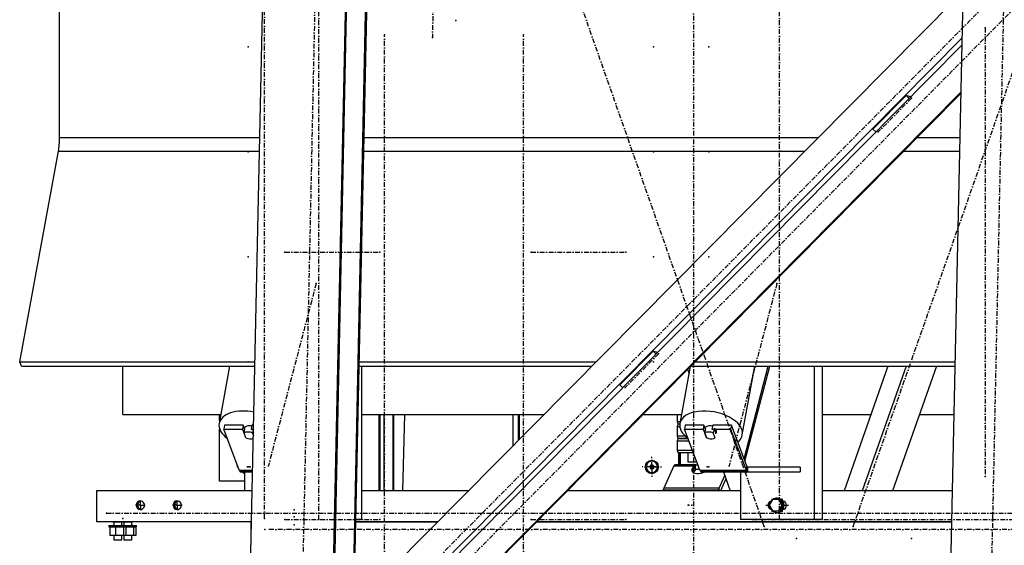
# Model space of a CAD drawing. Header units: millimetres. Extents: x 5305 to 84145, y 9066 to 76599.
# Tile 4 of 158: x 10464 to 12527, y 14528 to 15630. Entities that reach past the tile are written whole.
import ezdxf

# ---------------------------------------------------------------- set-up
doc = ezdxf.new("R2010")
doc.units = ezdxf.units.MM
doc.linetypes.add('STRICHPUNKT2', pattern=[18.5, 10, -4, 0.5, -4])
for name, color, linetype in [('01', 1, 'Continuous'), ('Kante-Höft', 7, 'Continuous'), ('Mitte-Höft', 1, 'Continuous')]:
    doc.layers.add(name, color=color, linetype=linetype)

# ---------------------------------------------------------------- blocks, each defined once
blk = doc.blocks.new('Stahlbau DS')
at = {"layer": 'Kante-Höft'}
for p, q in [((2845.8, -2257.2), (2942.8, 2281.3)), ((1379.6, -2227.3), (1475.3, 2251.4)), ((1553.3, -2227.3), (1649, 2251.4)), ((1555.8, -2228.1), (1651.5, 2250.7)), ((1595.5, -2240.4), (1691.2, 2238.3)), ((1598, -2241.2), (1693.7, 2237.5)), ((1001, -319.2), (1001, 319.2)), ((2878.8, -27.5), (1618.1, -1301.5)), ((2891.6, -111), (1615.9, -1400.1)), ((2891.3, -125.1), (1615.6, -1414.2)), ((2889.2, -223.8), (1613.5, -1512.9)), ((2889.2, -226.3), (1613.5, -1515.4)), ((2704.6, -301.8), (2774.3, -231.3)), ((2783.5, -234.1), (2774.3, -231.3)), ((2774.3, -231.3), (2780.2, -237.5)), ((2704.6, -301.8), (2710.4, -307.9)), ((1001, -319.2), (1420.4, -319.2)), ((1639, -319.2), (2590.1, -319.2)), ((2797.2, -319.2), (2887.2, -319.2)), ((917.5, -789.5), (998.6, -347.9)), ((998.6, -347.9), (1419.7, -347.9)), ((1638.4, -347.9), (2561.7, -347.9)), ((2768.8, -347.9), (2886.6, -347.9)), ((2174.5, -837.4), (2244.3, -766.9)), ((2253.4, -769.8), (2244.3, -766.9)), ((2244.3, -766.9), (2250.1, -773.1)), ((921, -798.7), (917.5, -789.5)), ((917.5, -789.5), (1410.3, -789.5)), ((921, -798.7), (1410.1, -798.7)), ((1133.4, -900), (1133.4, -798.7)), ((1357.2, -798.7), (1335.1, -918.7)), ((1628.8, -798.7), (2115.6, -798.7)), ((1629, -789.5), (2124.6, -789.5)), ((1633.5, -798.7), (1633.5, -1120)), ((2322.1, -799.3), (2300.2, -918.7)), ((2322.7, -798.7), (2876.9, -798.7)), ((2331.7, -789.5), (2877.1, -789.5)), ((2431, -942.7), (2457.4, -798.7)), ((2434.6, -992.9), (2485.5, -798.7)), ((2436.4, -997.5), (2488.5, -798.7)), ((2581.4, -798.7), (2581.4, -1120)), ((2598.5, -798.7), (2598.5, -1120)), ((2736, -798.7), (2644.3, -1060)), ((2773.9, -798.7), (2682.1, -1060)), ((2837.7, -798.7), (2745.9, -1060)), ((2316.2, -805.2), (2319.4, -814.1)), ((2174.5, -837.4), (2180.4, -843.6)), ((1133.4, -900), (1338.6, -900)), ((1336.3, -912.3), (1336.3, -900)), ((1633.5, -900), (2015.3, -900)), ((1670.2, -1060), (1670.2, -900)), ((1671.8, -900), (1671.8, -1060)), ((1672.1, -1060), (1672.1, -900)), ((1680, -900), (1680, -1060)), ((1699.3, -900), (1699.3, -1060)), ((1700.6, -900), (1700.6, -1060)), ((1723.3, -900), (1719.4, -1060)), ((1950.2, -900), (1950.2, -965.8)), ((1961.6, -900), (1961.6, -954.3)), ((1963.6, -900), (1963.6, -952.3)), ((2222.4, -900), (2303.6, -900)), ((2294.8, -900), (2294.8, -915)), ((2598.5, -900), (2700.5, -900)), ((2802.1, -900), (2874.8, -900)), ((1346.6, -922.1), (1345.1, -930.3)), ((1385.7, -922.1), (1346.6, -922.1)), ((1385.7, -922.1), (1384.2, -930.3)), ((1389, -931.1), (1385.7, -922.1)), ((1404, -922.1), (1402.5, -930.3)), ((1407.5, -922.1), (1404, -922.1)), ((2300.8, -915), (2294.8, -915)), ((2294.8, -925), (2300, -925)), ((2294.8, -925), (2294.8, -945)), ((2297.5, -919.4), (2297.5, -920.6)), ((2299, -920.1), (2299, -919.9)), ((2299.8, -920), (2300, -920)), ((2300, -920), (2299.8, -920)), ((2311.6, -922.1), (2310.1, -930.3)), ((2350.7, -922.1), (2311.6, -922.1)), ((2350.7, -922.1), (2349.2, -930.3)), ((2354, -931.1), (2350.7, -922.1)), ((2369, -922.1), (2367.5, -930.3)), ((2408.1, -922.1), (2369, -922.1)), ((2408.1, -922.1), (2406.6, -930.3)), ((2440.3, -1008.2), (2408.1, -922.1)), ((1336.3, -1039.7), (1336.3, -930.5)), ((1377.3, -1016.4), (1345.1, -930.3)), ((1345.1, -930.3), (1384.2, -930.3)), ((1384.2, -930.3), (1390.8, -948)), ((1387.6, -938.8), (1389.4, -929)), ((1391.3, -948.7), (1387.6, -938.8)), ((1388.3, -928.4), (1388.2, -928.8)), ((1390.9, -947.6), (1390.8, -948)), ((1402.5, -930.3), (1407.3, -930.3)), ((1406.8, -929), (1405, -938.8)), ((1405, -938.8), (1407, -944.2)), ((1406.8, -929), (1407.3, -930.4)), ((2311.5, -945), (2294.8, -945)), ((2342.3, -1016.4), (2310.1, -930.3)), ((2310.1, -930.3), (2349.2, -930.3)), ((2349.2, -930.3), (2355.8, -948)), ((2352.6, -938.8), (2354.4, -929)), ((2356.3, -948.7), (2352.6, -938.8)), ((2353.3, -928.4), (2353.2, -928.8)), ((2355.9, -947.6), (2355.8, -948)), ((2367.5, -930.3), (2406.6, -930.3)), ((2371.8, -929), (2370, -938.8)), ((2370, -938.8), (2373.7, -948.7)), ((2371.8, -929), (2375.5, -938.9)), ((2373.7, -948.7), (2374, -947.5)), ((2375.3, -940.1), (2375.5, -938.9)), ((2406.6, -930.3), (2438.8, -1016.4)), ((2294.8, -955), (2319.4, -955)), ((2294.8, -955), (2294.8, -975)), ((2297.5, -949.4), (2297.5, -950.6)), ((2299, -950.1), (2299, -949.9)), ((2299.8, -950), (2317.5, -950)), ((2317.5, -950), (2299.8, -950)), ((2326.8, -975), (2294.8, -975)), ((2297.5, -979.4), (2297.5, -1005)), ((2299, -1005), (2299, -979.9)), ((2328.7, -980), (2299.8, -980)), ((2301.3, -1005), (2301.3, -980)), ((2316.8, -980), (2316.8, -1000)), ((2241.6, -1005.1), (2237.8, -1007.4)), ((2237.8, -1007.4), (2237.8, -1012)), ((2237.8, -1007.4), (2238.9, -1007.4)), ((2242.2, -1005.5), (2238.9, -1007.4)), ((2238.9, -1007.4), (2238.9, -1012)), ((2242, -997.7), (2241.6, -997.7)), ((2245.5, -1007.4), (2241.6, -1005.1)), ((2245.5, -1012), (2245.5, -1007.4)), ((2287.8, -1007.7), (2266.7, -1054.2)), ((2287.8, -1007.7), (2330.7, -1007.7)), ((2287.8, -1007.7), (2330.7, -1007.7)), ((2288.5, -1006.5), (2331.6, -1006.5)), ((2289.1, -1005.7), (2332.5, -1005.7)), ((2289.8, -1005.2), (2333, -1005.2)), ((2333, -1005), (2290.5, -1005)), ((2333.9, -1005), (2290.5, -1005)), ((2336.2, -1000), (2316.8, -1000)), ((2326.5, -1013.2), (2330.7, -1007.7)), ((2330.7, -1007.7), (2332, -1016.3)), ((2330.7, -1007.7), (2332, -1016.3)), ((2331.6, -1006.5), (2332.6, -1015.8)), ((2333, -1014.2), (2331.6, -1006.5)), ((2331.6, -1006.5), (2332, -1016.3)), ((2333, -1012.3), (2332.5, -1005.7)), ((2333, -1015), (2333, -1005)), ((2333, -1005), (2338.1, -1005)), ((2440.3, -1008.2), (2438.8, -1016.4)), ((2438.8, -1016.4), (2440.3, -1008.2)), ((2552.5, -1010), (2441.8, -1010)), ((2444.7, -1010), (2441.8, -1010)), ((2441.8, -1010), (2441.8, -1020)), ((2441.8, -1010), (2441.8, -1020)), ((2552.5, -1010), (2552.5, -1020)), ((1377.3, -1016.4), (1405.5, -1016.4)), ((1377.3, -1016.4), (1405.5, -1016.4)), ((1378, -1017.9), (1405.4, -1017.9)), ((1378.8, -1019.1), (1405.4, -1019.1)), ((1379.5, -1019.8), (1405.4, -1019.8)), ((1405.4, -1020), (1380.3, -1020)), ((1405.4, -1020), (1380.3, -1020)), ((1380.3, -1020), (1380.3, -1020)), ((1388.2, -1020), (1388.2, -1060)), ((2237.8, -1012), (2241.6, -1014.4)), ((2237.8, -1012), (2238.9, -1012)), ((2238.9, -1012), (2242.2, -1014)), ((2241.6, -1014.4), (2245.5, -1012)), ((2241.6, -1021.7), (2242, -1021.7)), ((2327.6, -1020.6), (2326.5, -1013.2)), ((2332, -1016.3), (2328.4, -1021.1)), ((2341.8, -1015), (2333, -1015)), ((2333.2, -1015.3), (2333.1, -1015)), ((2333.2, -1015.3), (2333.2, -1015)), ((2342.3, -1016.4), (2438.8, -1016.4)), ((2342.3, -1016.4), (2438.8, -1016.4)), ((2343, -1017.9), (2439.5, -1017.9)), ((2343.8, -1019.1), (2440.3, -1019.1)), ((2344.5, -1019.8), (2441, -1019.8)), ((2441.8, -1020), (2345.3, -1020)), ((2441.8, -1020), (2345.3, -1020)), ((2382.5, -1054.2), (2394.5, -1027.9)), ((2391.7, -1020), (2405.7, -1060)), ((2427, -1020), (2427, -1120)), ((2432.7, -1020), (2444.7, -1020)), ((2441.8, -1020), (2552.5, -1020)), ((1388.2, -1039.7), (1336.3, -1039.7)), ((2396.7, -1034.4), (2385.1, -1060)), ((1404.5, -1060), (1078.6, -1060)), ((1078.6, -1060), (1078.6, -1125)), ((1388.2, -1060), (1118.1, -1060)), ((1857, -1060), (1633.5, -1060)), ((1857, -1060), (1633.5, -1060)), ((2427, -1060), (2064.1, -1060)), ((2405.7, -1060), (2064.1, -1060)), ((2265.6, -1057.4), (2381.4, -1057.4)), ((2266.7, -1054.2), (2266.7, -1054.2)), ((2382.5, -1054.2), (2266.7, -1054.2)), ((2382.5, -1054.2), (2266.7, -1054.2)), ((2383.4, -1060), (2382.5, -1054.2)), ((2383.4, -1060), (2382.5, -1054.2)), ((2871.4, -1060), (2598.5, -1060)), ((2644.3, -1060), (2598.5, -1060)), ((2871.4, -1060), (2745.9, -1060)), ((2494.2, -1078), (2487.5, -1090)), ((2487.5, -1090), (2494.2, -1102)), ((2507.5, -1078), (2494.2, -1078)), ((2504.2, -1075), (2503.5, -1075)), ((2510.1, -1078), (2507.5, -1078)), ((2514.2, -1090), (2507.5, -1078)), ((2507.5, -1102), (2514.2, -1090)), ((2516.8, -1090), (2510.1, -1078)), ((2510.1, -1102), (2516.8, -1090)), ((2516.8, -1090), (2514.2, -1090)), ((2518.8, -1082), (2516.5, -1082)), ((2494.2, -1102), (2507.5, -1102)), ((2503.5, -1105), (2504.2, -1105)), ((2510.1, -1102), (2507.5, -1102)), ((2516.5, -1098), (2518.8, -1098)), ((1403.1, -1125), (1078.6, -1125)), ((1104.4, -1132.5), (1141.4, -1132.5)), ((1104.4, -1132.5), (1104.4, -1135.5)), ((1133.9, -1125), (1111.9, -1125)), ((1114.4, -1132.5), (1112.4, -1132.5)), ((1112.9, -1125), (1112.9, -1125)), ((1112.9, -1125), (1132.9, -1125)), ((1114.4, -1125), (1131.3, -1125)), ((1114.4, -1125), (1114.4, -1132.5)), ((1131.3, -1132.5), (1131.3, -1125)), ((1133.4, -1132.5), (1131.3, -1132.5)), ((1131.3, -1132.5), (1162.3, -1132.5)), ((1154.8, -1125), (1132.8, -1125)), ((1132.9, -1125), (1132.9, -1125)), ((1135.4, -1132.5), (1133.3, -1132.5)), ((1133.8, -1125), (1133.8, -1125)), ((1133.8, -1125), (1153.8, -1125)), ((1135.4, -1125), (1152.3, -1125)), ((1135.4, -1125), (1135.4, -1132.5)), ((1141.4, -1135.5), (1141.4, -1132.5)), ((1152.3, -1132.5), (1152.3, -1125)), ((1154.3, -1132.5), (1152.3, -1132.5)), ((1153.8, -1125), (1153.8, -1125)), ((1162.3, -1135.5), (1162.3, -1132.5)), ((1402.1, -1172.9), (1402.1, -1125)), ((1402.1, -1125), (1403.1, -1125)), ((1792.7, -1125), (1621.8, -1125)), ((1621.8, -1125), (1792.7, -1125)), ((1633.5, -1120), (1621.9, -1120)), ((2870, -1125), (1999.8, -1125)), ((1999.8, -1125), (2870, -1125)), ((2581.4, -1120), (2427, -1120)), ((2453, -1120), (2442.3, -1120)), ((2598.5, -1120), (2581.4, -1120)), ((1104.4, -1135.5), (1141.4, -1135.5)), ((1118.3, -1135.5), (1106.1, -1135.5)), ((1106.1, -1135.5), (1106.1, -1153.5)), ((1118.3, -1153.5), (1106.1, -1153.5)), ((1114.4, -1135.5), (1112.4, -1135.5)), ((1114.4, -1135.5), (1114.4, -1135.5)), ((1114.4, -1153.5), (1114.4, -1153.5)), ((1114.4, -1153.5), (1114.4, -1162.5)), ((1118.3, -1135.5), (1118.3, -1153.5)), ((1135.1, -1135.5), (1118.3, -1135.5)), ((1135.1, -1153.5), (1118.3, -1153.5)), ((1133.4, -1135.5), (1131.3, -1135.5)), ((1131.3, -1135.5), (1162.3, -1135.5)), ((1139.3, -1135.5), (1131.3, -1135.5)), ((1131.3, -1162.5), (1131.3, -1153.5)), ((1139.3, -1153.5), (1131.3, -1153.5)), ((1135.4, -1135.5), (1133.3, -1135.5)), ((1135.1, -1135.5), (1135.1, -1153.5)), ((1139.6, -1135.5), (1135.1, -1135.5)), ((1139.6, -1153.5), (1135.1, -1153.5)), ((1135.4, -1135.5), (1135.4, -1135.5)), ((1135.4, -1153.5), (1135.4, -1153.5)), ((1135.4, -1153.5), (1135.4, -1162.5)), ((1156, -1135.5), (1139.3, -1135.5)), ((1156, -1153.5), (1139.3, -1153.5)), ((1139.6, -1135.5), (1139.6, -1153.5)), ((1154.3, -1135.5), (1152.3, -1135.5)), ((1152.3, -1162.5), (1152.3, -1153.5)), ((1156, -1135.5), (1156, -1153.5)), ((1160.6, -1135.5), (1156, -1135.5)), ((1160.6, -1153.5), (1156, -1153.5)), ((1160.6, -1135.5), (1160.6, -1153.5)), ((1114.4, -1162.5), (1131.3, -1162.5)), ((1135.4, -1162.5), (1152.3, -1162.5))]:
    blk.add_line(p, q, dxfattribs=at)
for centre, start, end in [((2299.8, -915), 179.9999, 270), ((2299.8, -925), 90.0001, 180), ((2299.8, -945), 179.9999, 270), ((2299.8, -955), 90.0001, 180), ((2299.8, -975), 179.9999, 270)]:
    blk.add_arc(centre, 5, start, end, dxfattribs=at)
for centre, major_axis, ratio, start_param, end_param in [((987.9, -319.2), (0, -50), 0.262189, 0.959931, 1.570796), ((1400.6, -930.7), (65.4, -12), 0.553511, 1.557666, 3.141593), ((2365.6, -930.7), (65.4, -12), 0.553511, 6.283185, 9.424778), ((1400.6, -930.7), (65.4, -12), 0.553511, 3.141593, 3.992946), ((1400.6, -930.7), (12.3, -2.3), 0.553511, 1.420881, 3.141593), ((2365.6, -930.7), (65.4, -12), 0.553511, 3.141593, 3.992946), ((2365.6, -930.7), (12.3, -2.3), 0.553511, 1.420881, 3.141593), ((1398.2, -943.8), (12.3, -2.3), 0.553511, 1.087253, 2.694858), ((1400, -933.9), (12.3, -2.3), 0.553511, 2.694858, 2.846659), ((1398.1, -942.9), (12.8, -2.3), 0.553511, 4.2132, 4.242156), ((1400, -933.9), (12.3, -2.3), 0.553511, 1.033481, 1.087253), ((2363.2, -943.8), (12.3, -2.3), 0.553511, 1.087253, 2.694858), ((2365, -933.9), (12.3, -2.3), 0.553511, 2.694858, 2.846659), ((2363.1, -942.9), (12.8, -2.3), 0.553511, 4.2132, 4.242156), ((2365, -933.9), (12.3, -2.3), 0.553511, 0, 1.087253), ((2365, -933.9), (12.3, -2.3), 0.553511, 5.836451, 6.283185), ((2365.6, -930.7), (65.4, -12), 0.553511, 5.82604, 6.283185), ((1398.2, -943.8), (12.3, -2.3), 0.553511, 4.228846, 5.5982), ((2363.2, -943.8), (12.3, -2.3), 0.553511, 4.228846, 5.836451), ((2241.6, -1009.7), (0, -12), 0.965016, 3.141593, 6.283185), ((2241.6, -1009.7), (0, -12), 0.965016, 0, 3.141593), ((2242, -1009.7), (0, -12), 0.965016, 0, 3.141593), ((2290.5, -1025), (0, -20), 0.262189, 3.534292, 3.665191), ((2290.5, -1025), (0, -20), 0.262189, 3.403392, 3.534292), ((2290.5, -1025), (0, -20), 0.262189, 3.272492, 3.403392), ((2290.5, -1025), (0, -20), 0.262189, 3.141593, 3.272492), ((2333.3, -1025), (-1.1, -20), 0.345824, 3.553476, 3.684376), ((2333.9, -1025), (-0.6, -20), 0.356256, 3.413706, 3.544606), ((2333.9, -1025), (0, -20), 0.262189, 3.312594, 3.403392), ((2333.9, -1025), (0, -20), 0.262189, 3.141593, 3.141856), ((2441.8, -1000), (0, -10), 0.262189, 5.67232, 5.825036), ((2441.8, -1000), (0, -10), 0.262189, 5.825036, 5.977753), ((2441.8, -1000), (0, -10), 0.262189, 5.977753, 6.130469), ((2441.8, -1000), (0, -10), 0.262189, 6.130469, 6.283185), ((1380.3, -1000), (0, -20), 0.262189, 5.67232, 5.825036), ((1380.3, -1000), (0, -20), 0.262189, 5.825036, 5.977753), ((1380.3, -1000), (0, -20), 0.262189, 5.977753, 6.130469), ((1380.3, -1000), (0, -20), 0.262189, 6.130469, 6.283185), ((1392.3, -1009.7), (0, -14), 0.965016, 5.535739, 5.976444), ((1392.4, -1009.7), (0, -12), 0.965016, 5.739224, 5.909597), ((2342.6, -1014.6), (17.3, 2.6), 0.482508, 2.683581, 3.141593), ((2342.6, -1014.6), (17.3, 2.6), 0.482508, 3.141593, 5.312188), ((2333.6, -1025), (-0.93, -9.99), 0.439583, 3.575061, 3.705961), ((2333.6, -1025), (-0.93, -9.99), 0.439583, 3.444162, 3.575061), ((2333.9, -1025), (0, -10), 0.262189, 3.272492, 3.403392), ((2333.9, -1025), (0, -10), 0.262189, 3.141965, 3.272492), ((2345.3, -1000), (0, -20), 0.262189, 5.67232, 5.825036), ((2345.3, -1000), (0, -20), 0.262189, 5.825036, 5.977753), ((2345.3, -1000), (0, -20), 0.262189, 5.977753, 6.130469), ((2345.3, -1000), (0, -20), 0.262189, 6.130469, 6.283185), ((2357.3, -1009.7), (0, -14), 0.965016, 5.535739, 5.706036), ((2441.8, -1000), (0, -20), 0.262189, 5.67232, 5.825036), ((2441.8, -1000), (0, -20), 0.262189, 5.825036, 5.977753), ((2441.8, -1000), (0, -20), 0.262189, 5.977753, 6.130469), ((2441.8, -1000), (0, -20), 0.262189, 6.130469, 6.283185), ((2269.3, -1071.5), (0, -20), 0.262189, 3.926991, 4.096909), ((2269.3, -1071.5), (0, -20), 0.262189, 3.665191, 3.926991), ((2385.1, -1071.5), (0, -20), 0.262189, 3.926991, 4.096909), ((2385.1, -1071.5), (0, -20), 0.262189, 3.665191, 3.926991), ((1170.3, -1090), (0, -9), 0.965016, 3.141593, 6.283185), ((1173.3, -1090), (2.45, -8.69), 0.959331, 3.041998, 5.831614), ((1170.3, -1090), (0, -9), 0.965016, 0, 3.141593), ((1247.5, -1090), (0, -9), 0.965016, 3.141593, 6.283185), ((1250.5, -1090), (2.45, -8.69), 0.959331, 3.041998, 5.831614), ((1247.5, -1090), (0, -9), 0.965016, 0, 3.141593), ((2493.6, -1090), (0, -9), 0.965016, 3.363045, 6.061733), ((2495.6, -1090), (0, -9), 0.965016, 3.699377, 5.725401), ((2503.5, -1090), (0, -15), 0.965016, 3.893998, 4.483582), ((2503.5, -1090), (0, -15), 0.965016, 3.141593, 3.785094), ((2503.5, -1090), (0, -15), 0.965016, 0, 3.141593), ((2504.2, -1090), (0, -15), 0.965016, 0, 3.141593), ((2514.9, -1090), (0, -9), 0.965016, 0.116424, 3.025168), ((2521.3, -1090), (0, -9), 0.965016, 3.520608, 3.617475), ((2503.5, -1090), (0, -15), 0.965016, 4.941196, 5.53078), ((2503.5, -1090), (0, -15), 0.965016, 5.639684, 6.283185), ((2521.3, -1090), (0, -9), 0.965016, 5.807303, 5.90417)]:
    blk.add_ellipse(centre, major_axis=major_axis, ratio=ratio, start_param=start_param, end_param=end_param, dxfattribs=at)
blk.add_ellipse((2241.5, -1009.7), major_axis=(0, -14), ratio=0.965016, dxfattribs=at)
for p in [(1830.8, -74.7), (2940, -89.7), (1681.6, -104.7), (1781.9, -110), (1972.7, -104.7), (1396, -129.7), (1396, -129.7), (2245.2, -129.7), (2245.2, -129.7), (2361, -129.7), (2785.5, -237.3), (2715.8, -307.7), (1396, -349.7), (1396, -349.7), (2245.2, -349.7), (2245.2, -349.7), (2361, -349.7), (1396, -569.7), (1396, -569.7), (1473.2, -559.7), (1672, -559.7), (1988.5, -559.7), (2187.3, -559.7), (2245.2, -569.7), (2245.2, -569.7), (2361, -569.7), (1538.5, -625.3), (2503.5, -625.3), (2255.4, -772.9), (1396, -789.7), (1396, -789.7), (2245.2, -789.7), (2245.2, -789.7), (2361, -789.7), (2185.7, -843.4), (1394.4, -1009.7), (1396, -1009.7), (1396, -1009.7), (1397.4, -1009.7), (1400.2, -1009.7), (1438.4, -1007.2), (2243.6, -1009.7), (2245.2, -1009.7), (2245.2, -1009.7), (2246.6, -1009.7), (2249.4, -1009.7), (2357.3, -1009.7), (2361, -1009.7), (2403.4, -1007.2), (2940, -1029.7), (2317.8, -1090), (2318.9, -1090), (2325.4, -1090), (2325.4, -1090), (1099.6, -1106.6), (1492.2, -1099.7), (1133.3, -1117.5), (1430.3, -1117.5), (1473.2, -1119.7), (1492.2, -1114.5), (1492.2, -1131), (1544.1, -1120), (1672, -1119.7), (1988.5, -1119.7), (2187.3, -1119.7), (2451.8, -1119.7), (2453.5, -1119.7), (2509.1, -1120), (1133.3, -1135.5), (1133.3, -1135.5), (1431.3, -1140.5), (2477, -1134.4), (2663.3, -1134.4), (2544.3, -1159.7), (2785.6, -1159.7)]:
    blk.add_point(p, dxfattribs=at)
at = {"layer": 'Mitte-Höft', "linetype": 'STRICHPUNKT2'}
for p, q in [((5395.7, 2371.6), (1531.7, -1533)), ((1561.5, -1434.8), (5300, 2343)), ((3027.7, 2275.9), (2930.7, -2262.6)), ((1584.5, 2244.5), (1488.8, -2234.3)), ((2328.5, 1970.3), (2328.5, -1969.7)), ((2477, -1134.4), (1680.1, 1134.4)), ((2663.3, -1134.4), (3460.2, 1134.4)), ((1430.3, -1117.5), (1430.3, 1117.5)), ((1544.1, -1120), (1544.1, 1120)), ((2509.1, -1120), (2509.1, 1120)), ((1784.2, -10), (1781.9, -110)), ((2940, -89.7), (2940, -1029.7)), ((1681.6, -2254.7), (1681.6, -104.7)), ((1972.7, -2254.7), (1972.7, -104.7)), ((2785.5, -237.3), (2715.8, -307.7)), ((1473.2, -559.7), (1672, -559.7)), ((1988.5, -559.7), (2187.3, -559.7)), ((1538.5, -625.3), (1438.4, -1007.2)), ((2503.5, -625.3), (2403.4, -1007.2)), ((2255.4, -772.9), (2185.7, -843.4)), ((2241.5, -1009.7), (2241.5, -988.7)), ((1374.8, -1009.7), (1372, -1009.7)), ((2241.5, -1009.7), (2221.2, -1009.7)), ((2239.7, -1009.7), (2244.9, -1009.7)), ((2241.5, -1009.7), (2241.5, -1030.7)), ((2241.5, -1009.7), (2261.8, -1009.7)), ((2242.2, -1009.7), (2245.5, -1009.7)), ((2438.7, -1020), (2438.7, -1023)), ((1170.3, -1090), (1157.2, -1090)), ((1169.1, -1090), (1174.5, -1090)), ((1170.3, -1090), (1170.3, -1076.5)), ((1170.3, -1090), (1183.3, -1090)), ((1170.3, -1090), (1170.3, -1103.5)), ((1247.5, -1090), (1234.4, -1090)), ((1246.3, -1090), (1251.7, -1090)), ((1247.5, -1090), (1247.5, -1076.5)), ((1247.5, -1090), (1260.5, -1090)), ((1247.5, -1090), (1247.5, -1103.5)), ((2480.6, -1090), (2487.5, -1090)), ((2493.6, -1078.9), (2493.6, -1076.5)), ((2514.9, -1079.8), (2514.9, -1076.5)), ((2518.7, -1090), (2527.9, -1090)), ((1099.6, -1106.6), (5915, -1106.6)), ((2493.6, -1103.5), (2493.6, -1101.1)), ((2514.9, -1103.5), (2514.9, -1100.2)), ((1473.2, -1119.7), (1672, -1119.7)), ((1988.5, -1119.7), (2187.3, -1119.7)), ((2453.5, -1119.7), (6043.4, -1119.7)), ((3429, -1140.5), (1431.3, -1140.5))]:
    blk.add_line(p, q, dxfattribs=at)

msp = doc.modelspace()

# ---------------------------------------------------------------- block references
at = {"layer": '01'}
msp.add_blockref('Stahlbau DS', (9546.7, 15702.4), dxfattribs=at)

doc.saveas('drawing.dxf')
